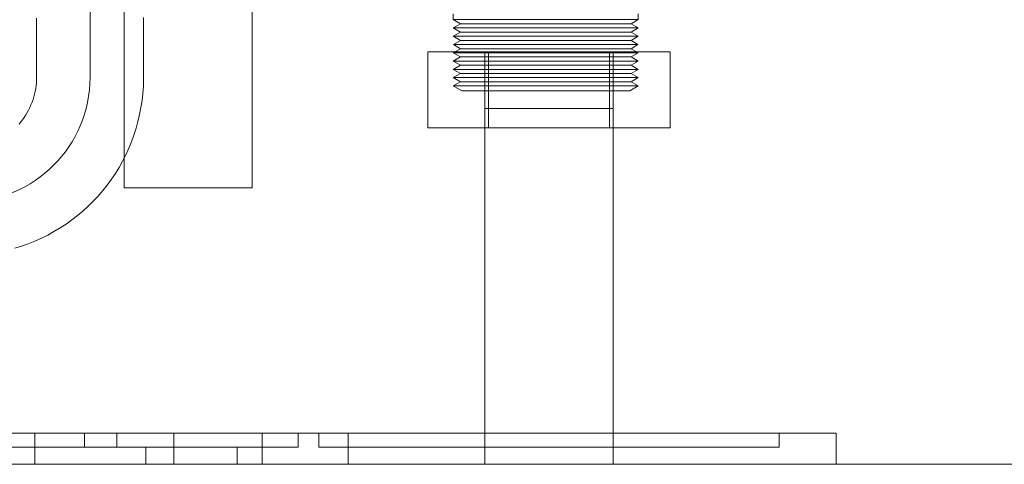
# Model space of a CAD drawing. Header units: millimetres. Extents: x -14962 to -11715, y -600 to 2729.
# Tile 34 of 41: x -14252 to -14113, y 1900 to 1963. Entities that reach past the tile are written whole.
import ezdxf

# ---------------------------------------------------------------- set-up
doc = ezdxf.new("R2010")
doc.units = ezdxf.units.MM
doc.layers.add('M-EQPM', color=50, linetype='Continuous', lineweight=18)

# ---------------------------------------------------------------- blocks, each defined once
blk = doc.blocks.new('HC_Heat Pump_GM_Saunier Duval_GeniaSet TEK_IS_kit complet_2C - HA 10-7_2 STB-985960-Elévation Sud')
at = {"layer": 'M-EQPM'}
for p, q in [((-14236.99, 1975.86), (-14236.99, 1938.86)), ((-14218.99, 1938.86), (-14218.99, 1975.86)), ((-14249.27, 1962.42), (-14249.27, 1954.41)), ((-14241.76, 1954.41), (-14241.76, 1962.42)), ((-14234.25, 1954.41), (-14234.25, 1962.42)), ((-14190.76, 1963.34), (-14190.76, 1962.51)), ((-14190.76, 1962.51), (-14189.75, 1961.92)), ((-14190.76, 1962.51), (-14177.74, 1962.51)), ((-14190.76, 1962.51), (-14177.78, 1962.51)), ((-14177.78, 1962.51), (-14164.76, 1962.51)), ((-14177.74, 1962.51), (-14164.76, 1962.51)), ((-14165.77, 1961.92), (-14164.76, 1962.51)), ((-14164.76, 1962.51), (-14164.76, 1963.34)), ((-14189.75, 1961.92), (-14190.76, 1961.34)), ((-14190.76, 1961.34), (-14189.75, 1960.76)), ((-14177.78, 1961.34), (-14190.76, 1961.34)), ((-14177.74, 1961.34), (-14190.76, 1961.34)), ((-14177.78, 1961.92), (-14189.75, 1961.92)), ((-14177.74, 1961.92), (-14189.75, 1961.92)), ((-14165.77, 1961.92), (-14177.78, 1961.92)), ((-14164.76, 1961.34), (-14177.78, 1961.34)), ((-14165.77, 1961.92), (-14177.74, 1961.92)), ((-14164.76, 1961.34), (-14177.74, 1961.34)), ((-14164.76, 1961.34), (-14165.77, 1961.92)), ((-14165.77, 1960.76), (-14164.76, 1961.34)), ((-14189.75, 1960.76), (-14190.76, 1960.18)), ((-14190.76, 1960.18), (-14189.75, 1959.6)), ((-14177.78, 1960.18), (-14190.76, 1960.18)), ((-14177.74, 1960.18), (-14190.76, 1960.18)), ((-14189.75, 1959.6), (-14190.7, 1959.02)), ((-14177.78, 1960.76), (-14189.75, 1960.76)), ((-14177.74, 1960.76), (-14189.75, 1960.76)), ((-14177.78, 1959.6), (-14189.75, 1959.6)), ((-14177.74, 1959.6), (-14189.75, 1959.6)), ((-14165.77, 1960.76), (-14177.78, 1960.76)), ((-14164.76, 1960.18), (-14177.78, 1960.18)), ((-14165.77, 1959.6), (-14177.78, 1959.6)), ((-14165.77, 1960.76), (-14177.74, 1960.76)), ((-14164.76, 1960.18), (-14177.74, 1960.18)), ((-14165.77, 1959.6), (-14177.74, 1959.6)), ((-14164.76, 1960.18), (-14165.77, 1960.76)), ((-14165.77, 1959.6), (-14164.76, 1960.18)), ((-14164.82, 1959.02), (-14165.77, 1959.6)), ((-14189.75, 1958.43), (-14190.76, 1957.85)), ((-14190.7, 1959.02), (-14189.75, 1958.43)), ((-14177.78, 1959.02), (-14190.7, 1959.02)), ((-14177.74, 1959.02), (-14190.7, 1959.02)), ((-14177.78, 1958.43), (-14189.75, 1958.43)), ((-14177.74, 1958.43), (-14189.75, 1958.43)), ((-14164.82, 1959.02), (-14177.78, 1959.02)), ((-14165.77, 1958.43), (-14177.78, 1958.43)), ((-14164.82, 1959.02), (-14177.74, 1959.02)), ((-14165.77, 1958.43), (-14177.74, 1958.43)), ((-14165.77, 1958.43), (-14164.82, 1959.02)), ((-14164.76, 1957.85), (-14165.77, 1958.43)), ((-14185.8, 1958), (-14194.3, 1958)), ((-14194.3, 1958), (-14185.8, 1958)), ((-14194.3, 1947.28), (-14194.3, 1958)), ((-14190.76, 1957.85), (-14189.75, 1957.27)), ((-14177.78, 1957.85), (-14190.76, 1957.85)), ((-14177.74, 1957.85), (-14190.76, 1957.85)), ((-14189.75, 1957.27), (-14190.76, 1956.69)), ((-14177.78, 1957.27), (-14189.75, 1957.27)), ((-14177.74, 1957.27), (-14189.75, 1957.27)), ((-14186.3, 1958), (-14186.3, 1947.28)), ((-14186.3, 1958), (-14168.3, 1958)), ((-14186.3, 1958), (-14168.3, 1958)), ((-14168.8, 1958), (-14185.8, 1958)), ((-14185.8, 1958), (-14168.8, 1958)), ((-14185.8, 1947.28), (-14185.8, 1958)), ((-14185.8, 1947.28), (-14185.8, 1958)), ((-14164.76, 1957.85), (-14177.78, 1957.85)), ((-14165.77, 1957.27), (-14177.78, 1957.27)), ((-14164.76, 1957.85), (-14177.74, 1957.85)), ((-14165.77, 1957.27), (-14177.74, 1957.27)), ((-14168.8, 1958), (-14160.3, 1958)), ((-14160.3, 1958), (-14168.8, 1958)), ((-14168.8, 1958), (-14168.8, 1947.28)), ((-14168.8, 1947.28), (-14168.8, 1958)), ((-14168.3, 1947.28), (-14168.3, 1958)), ((-14165.77, 1957.27), (-14164.76, 1957.85)), ((-14164.76, 1956.69), (-14165.77, 1957.27)), ((-14160.3, 1947.28), (-14160.3, 1958)), ((-14190.76, 1956.69), (-14189.75, 1956.11)), ((-14177.78, 1956.69), (-14190.76, 1956.69)), ((-14177.74, 1956.69), (-14190.76, 1956.69)), ((-14189.75, 1956.11), (-14190.76, 1955.52)), ((-14190.76, 1955.52), (-14189.75, 1954.94)), ((-14177.78, 1955.52), (-14190.76, 1955.52)), ((-14177.74, 1955.52), (-14190.76, 1955.52)), ((-14177.78, 1956.11), (-14189.75, 1956.11)), ((-14177.74, 1956.11), (-14189.75, 1956.11)), ((-14164.76, 1956.69), (-14177.78, 1956.69)), ((-14165.77, 1956.11), (-14177.78, 1956.11)), ((-14164.76, 1955.52), (-14177.78, 1955.52)), ((-14164.76, 1956.69), (-14177.74, 1956.69)), ((-14165.77, 1956.11), (-14177.74, 1956.11)), ((-14164.76, 1955.52), (-14177.74, 1955.52)), ((-14165.77, 1956.11), (-14164.76, 1956.69)), ((-14164.76, 1955.52), (-14165.77, 1956.11)), ((-14165.77, 1954.94), (-14164.76, 1955.52)), ((-14189.75, 1954.94), (-14190.76, 1954.36)), ((-14190.76, 1954.36), (-14189.75, 1953.78)), ((-14177.78, 1954.36), (-14190.76, 1954.36)), ((-14177.74, 1954.36), (-14190.76, 1954.36)), ((-14177.78, 1954.94), (-14189.75, 1954.94)), ((-14177.74, 1954.94), (-14189.75, 1954.94)), ((-14165.77, 1954.94), (-14177.78, 1954.94)), ((-14164.76, 1954.36), (-14177.78, 1954.36)), ((-14165.77, 1954.94), (-14177.74, 1954.94)), ((-14164.76, 1954.36), (-14177.74, 1954.36)), ((-14164.76, 1954.36), (-14165.77, 1954.94)), ((-14165.77, 1953.78), (-14164.76, 1954.36)), ((-14189.75, 1953.78), (-14190.76, 1953.2)), ((-14190.76, 1953.2), (-14189.57, 1952.51)), ((-14177.78, 1953.2), (-14190.76, 1953.2)), ((-14177.74, 1953.2), (-14190.76, 1953.2)), ((-14177.78, 1953.78), (-14189.75, 1953.78)), ((-14177.74, 1953.78), (-14189.75, 1953.78)), ((-14165.77, 1953.78), (-14177.78, 1953.78)), ((-14164.76, 1953.2), (-14177.78, 1953.2)), ((-14165.77, 1953.78), (-14177.74, 1953.78)), ((-14164.76, 1953.2), (-14177.74, 1953.2)), ((-14165.95, 1952.51), (-14164.76, 1953.2)), ((-14164.76, 1953.2), (-14165.77, 1953.78)), ((-14177.78, 1952.51), (-14189.57, 1952.51)), ((-14177.74, 1952.51), (-14189.57, 1952.51)), ((-14165.95, 1952.51), (-14177.78, 1952.51)), ((-14165.95, 1952.51), (-14177.74, 1952.51)), ((-14186.3, 1950), (-14186.3, 1900)), ((-14168.3, 1950), (-14186.3, 1950)), ((-14168.3, 1950), (-14186.3, 1950)), ((-14168.3, 1900), (-14168.3, 1950)), ((-14185.8, 1947.28), (-14194.3, 1947.28)), ((-14194.3, 1947.28), (-14185.8, 1947.28)), ((-14168.3, 1947.28), (-14186.3, 1947.28)), ((-14168.3, 1947.28), (-14186.3, 1947.28)), ((-14168.8, 1947.28), (-14185.8, 1947.28)), ((-14185.8, 1947.28), (-14168.8, 1947.28)), ((-14168.8, 1947.28), (-14160.3, 1947.28)), ((-14160.3, 1947.28), (-14168.8, 1947.28)), ((-14236.99, 1938.86), (-14220.66, 1938.86)), ((-14235.32, 1938.86), (-14218.99, 1938.86)), ((-14237.99, 1904.39), (-14270.3, 1904.39)), ((-14229.99, 1904.39), (-14270.3, 1904.39)), ((-14249.53, 1904.39), (-14249.53, 1900)), ((-14249.53, 1904.39), (-14205.53, 1904.39)), ((-14249.53, 1904.39), (-14205.53, 1904.39)), ((-14242.53, 1904.39), (-14242.53, 1902.39)), ((-14242.53, 1904.39), (-14212.53, 1904.39)), ((-14242.53, 1904.39), (-14212.53, 1904.39)), ((-14237.99, 1902.39), (-14237.99, 1904.39)), ((-14229.99, 1900), (-14229.99, 1904.39)), ((-14217.61, 1904.39), (-14217.61, 1900)), ((-14177.3, 1904.39), (-14217.61, 1904.39)), ((-14212.53, 1902.39), (-14212.53, 1904.39)), ((-14209.61, 1904.39), (-14209.61, 1902.39)), ((-14177.3, 1904.39), (-14209.61, 1904.39)), ((-14205.53, 1900), (-14205.53, 1904.39)), ((-14144.99, 1904.39), (-14177.3, 1904.39)), ((-14136.99, 1904.39), (-14177.3, 1904.39)), ((-14144.99, 1902.39), (-14144.99, 1904.39)), ((-14136.99, 1900), (-14136.99, 1904.39)), ((-14237.99, 1902.39), (-14270.3, 1902.39)), ((-14242.53, 1902.39), (-14212.53, 1902.39)), ((-14242.53, 1902.39), (-14212.53, 1902.39)), ((-14233.94, 1902.39), (-14233.94, 1900)), ((-14221.12, 1902.39), (-14233.94, 1902.39)), ((-14221.12, 1902.39), (-14233.94, 1902.39)), ((-14221.12, 1900), (-14221.12, 1902.39)), ((-14177.3, 1902.39), (-14209.61, 1902.39)), ((-14186.3, 1902.39), (-14186.3, 1900)), ((-14177.3, 1902.39), (-14186.3, 1902.39)), ((-14168.3, 1902.39), (-14177.3, 1902.39)), ((-14144.99, 1902.39), (-14177.3, 1902.39)), ((-14168.3, 1900), (-14168.3, 1902.39)), ((-14111.95, 1900), (-14706.95, 1900)), ((-14706.95, 1900), (-14111.95, 1900)), ((-14111.95, 1900), (-14706.95, 1900)), ((-14704.95, 1900), (-14113.95, 1900)), ((-14270.3, 1900), (-14229.99, 1900)), ((-14217.61, 1900), (-14177.3, 1900)), ((-14186.3, 1900), (-14168.3, 1900)), ((-14186.3, 1900), (-14168.3, 1900)), ((-14186.3, 1900), (-14177.3, 1900)), ((-14177.3, 1900), (-14168.3, 1900)), ((-14177.3, 1900), (-14136.99, 1900)), ((-14111.95, 1900), (-14113.95, 1900))]:
    blk.add_line(p, q, dxfattribs=at)
at = {"layer": 'M-EQPM', "flags": 128}
for points in [[(-14249.27, 1962.7), (-14249.27, 1962.42)], [(-14234.25, 1962.42), (-14234.24, 1962.82)], [(-14252.34, 1930.38), (-14251.39, 1930.68), (-14250.44, 1931.01), (-14249.51, 1931.38), (-14248.6, 1931.79), (-14247.7, 1932.23), (-14246.83, 1932.71), (-14245.97, 1933.23), (-14245.13, 1933.77), (-14244.32, 1934.36), (-14243.53, 1934.97), (-14242.76, 1935.61), (-14242.03, 1936.29), (-14241.31, 1936.99), (-14240.63, 1937.72), (-14239.98, 1938.48), (-14239.36, 1939.26), (-14238.77, 1940.07), (-14238.21, 1940.9), (-14237.69, 1941.75), (-14237.2, 1942.63), (-14236.75, 1943.52), (-14236.33, 1944.43), (-14235.95, 1945.35), (-14235.6, 1946.29), (-14235.3, 1947.24), (-14235.03, 1948.2), (-14234.8, 1949.18), (-14234.61, 1950.16), (-14234.46, 1951.15), (-14234.35, 1952.14), (-14234.28, 1953.14), (-14234.25, 1954.14), (-14234.25, 1954.41)], [(-14249.27, 1954.41), (-14249.28, 1954.01), (-14249.3, 1953.61), (-14249.34, 1953.21), (-14249.39, 1952.82), (-14249.47, 1952.43), (-14249.55, 1952.04), (-14249.66, 1951.65), (-14249.77, 1951.27), (-14249.91, 1950.89), (-14250.06, 1950.52), (-14250.22, 1950.16), (-14250.4, 1949.8), (-14250.59, 1949.45), (-14250.79, 1949.11), (-14251.01, 1948.77), (-14251.24, 1948.45), (-14251.49, 1948.13), (-14251.74, 1947.83)]]:
    blk.add_lwpolyline(points, dxfattribs=at)
at = {"layer": 'M-EQPM'}
for centre, radius, start, end in [((-14224.26, 1962.42), 17.5, 89.9604, 180), ((-14259.25, 1954.41), 17.49, 270, 0)]:
    blk.add_arc(centre, radius, start, end, dxfattribs=at)

msp = doc.modelspace()

# ---------------------------------------------------------------- block references
at = {"layer": 'M-EQPM'}
msp.add_blockref('HC_Heat Pump_GM_Saunier Duval_GeniaSet TEK_IS_kit complet_2C - HA 10-7_2 STB-985960-Elévation Sud', (0, 0), dxfattribs=at)

doc.saveas('drawing.dxf')
